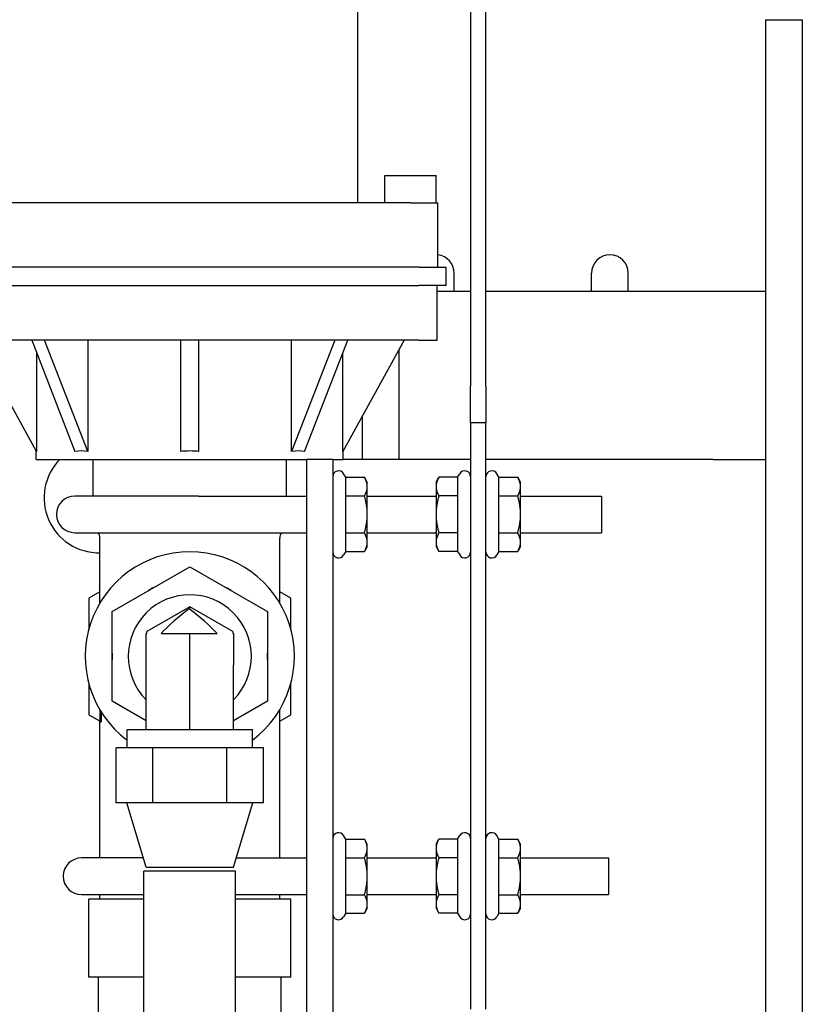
# Model space of a CAD drawing. Header units: inches. Extents: x 18 to 846, y -44 to 561.
# Tile 86 of 256: x 123.82 to 129.16, y 160.66 to 167.38. Entities that reach past the tile are written whole.
import ezdxf

# ---------------------------------------------------------------- set-up
doc = ezdxf.new("R2010")
doc.units = ezdxf.units.IN
doc.header["$LTSCALE"] = 24
doc.header["$MEASUREMENT"] = 0
doc.layers.add('Visible (ANSI)', color=7, linetype='Continuous', lineweight=30)

msp = doc.modelspace()

# ---------------------------------------------------------------- linework, layer by layer
at = {"layer": 'Visible (ANSI)'}
for p, q in [((126.90096, 173.7804), (126.90096, 164.87859)), ((127.00556, 164.87859), (127.00556, 173.7804)), ((126.13057, 166.12859), (126.13057, 171.25359)), ((128.91364, 167.37859), (128.91364, 150.92828)), ((128.91364, 167.37859), (129.16364, 167.37859)), ((129.16364, 167.37859), (129.16364, 150.92822)), ((129.16364, 167.37859), (129.16364, 150.92822)), ((126.31507, 166.31609), (126.66607, 166.31609)), ((126.31507, 166.12859), (126.31507, 166.31609)), ((126.66607, 166.12859), (126.66607, 166.31609)), ((126.49057, 166.12859), (123.47957, 166.12859)), ((126.49057, 166.12859), (126.67807, 166.12859)), ((126.67807, 165.69109), (126.67807, 166.12859)), ((126.54757, 165.69109), (123.42257, 165.69109)), ((126.54757, 165.69109), (126.73507, 165.69109)), ((126.73507, 165.56609), (126.73507, 165.69109)), ((126.78864, 165.52459), (126.78864, 165.64959)), ((127.72614, 165.52459), (127.72614, 165.64959)), ((127.97614, 165.52459), (127.97614, 165.64959)), ((123.42257, 165.56609), (126.54757, 165.56609)), ((126.73507, 165.56609), (126.54757, 165.56609)), ((126.67257, 165.19109), (126.67257, 165.56609)), ((126.90096, 165.52459), (126.67257, 165.52459)), ((128.91364, 165.52459), (127.00556, 165.52459)), ((126.54757, 165.19109), (123.42257, 165.19109)), ((123.93993, 164.43274), (123.52191, 165.19109)), ((123.90626, 165.19109), (124.20185, 164.43274)), ((124.29024, 164.43274), (123.99465, 165.19109)), ((124.29024, 165.19109), (124.29024, 164.43274)), ((124.92257, 165.19109), (124.92257, 164.43274)), ((125.04757, 164.43274), (125.04757, 165.19109)), ((125.67989, 164.43274), (125.67989, 165.19109)), ((125.97548, 165.19109), (125.67989, 164.43274)), ((125.76828, 164.43274), (126.06387, 165.19109)), ((126.44823, 165.19109), (126.0302, 164.43274)), ((126.54757, 165.19109), (126.67257, 165.19109)), ((126.41364, 164.37859), (126.41364, 165.12834)), ((123.93993, 165.1047), (123.93993, 164.43274)), ((126.0302, 164.43274), (126.0302, 165.1047)), ((126.90096, 164.62859), (126.90096, 164.87859)), ((127.00556, 164.87859), (127.00556, 164.62859)), ((126.16364, 164.37859), (126.16364, 164.67482)), ((126.90096, 164.62859), (126.90096, 160.62859)), ((127.00556, 164.62859), (126.90096, 164.62859)), ((127.00556, 160.62859), (127.00556, 164.62859)), ((123.93807, 164.37859), (123.93807, 164.43613)), ((123.93807, 164.37859), (125.78066, 164.37859)), ((124.32507, 164.12859), (124.32507, 164.37859)), ((125.64507, 164.12859), (125.64507, 164.37859)), ((125.78066, 164.37859), (125.78066, 160.37859)), ((125.95996, 164.37859), (125.78066, 164.37859)), ((125.95996, 164.37859), (125.95996, 160.37859)), ((125.95996, 164.37859), (126.03207, 164.37859)), ((126.03207, 164.37859), (126.03207, 164.43613)), ((126.13926, 164.37859), (126.03207, 164.37859)), ((126.90096, 164.37859), (126.13926, 164.37859)), ((128.55504, 164.37859), (127.00556, 164.37859)), ((128.55504, 164.37859), (128.91364, 164.37859)), ((126.04852, 164.25647), (126.0346, 164.28059)), ((126.04852, 164.25647), (126.1764, 164.25647)), ((126.04852, 164.13003), (126.04852, 164.25647)), ((126.19596, 164.22259), (126.1764, 164.25647)), ((126.66496, 164.22259), (126.68452, 164.25647)), ((126.81239, 164.25647), (126.68452, 164.25647)), ((126.81239, 164.25647), (126.82632, 164.28059)), ((126.81239, 164.25647), (126.81239, 164.13003)), ((127.09412, 164.25647), (127.0802, 164.28059)), ((127.09412, 164.25647), (127.222, 164.25647)), ((127.09412, 164.13003), (127.09412, 164.25647)), ((127.24156, 164.22259), (127.222, 164.25647)), ((126.19596, 164.19325), (126.19596, 164.22259)), ((126.19596, 164.00359), (126.19596, 164.19325)), ((126.66496, 164.22259), (126.66496, 164.19325)), ((126.66496, 164.19325), (126.66496, 164.00359)), ((127.24156, 164.19325), (127.24156, 164.22259)), ((127.24156, 164.00359), (127.24156, 164.19325)), ((125.04406, 164.12859), (124.20006, 164.12859)), ((125.04406, 164.12859), (125.78066, 164.12859)), ((126.04852, 164.13003), (126.1764, 164.13003)), ((126.04852, 163.87715), (126.04852, 164.13003)), ((126.19596, 164.12859), (126.66496, 164.12859)), ((126.81239, 164.13003), (126.68452, 164.13003)), ((126.81239, 164.13003), (126.81239, 163.87715)), ((127.09412, 164.13003), (127.222, 164.13003)), ((127.09412, 163.87715), (127.09412, 164.13003)), ((127.24156, 164.12859), (127.79406, 164.12859)), ((127.79406, 164.12859), (127.79406, 163.87859)), ((126.19596, 163.81393), (126.19596, 164.00359)), ((126.66496, 164.00359), (126.66496, 163.81393)), ((127.24156, 163.81393), (127.24156, 164.00359)), ((124.20006, 163.87859), (125.04406, 163.87859)), ((124.37157, 163.39912), (124.37157, 163.8422)), ((125.04406, 163.87859), (125.78066, 163.87859)), ((125.59857, 163.39912), (125.59857, 163.8422)), ((126.04852, 163.87715), (126.1764, 163.87715)), ((126.04852, 163.75071), (126.04852, 163.87715)), ((126.19596, 163.87859), (126.66496, 163.87859)), ((126.81239, 163.87715), (126.68452, 163.87715)), ((126.81239, 163.87715), (126.81239, 163.75071)), ((127.09412, 163.87715), (127.222, 163.87715)), ((127.09412, 163.75071), (127.09412, 163.87715)), ((127.24156, 163.87859), (127.79406, 163.87859)), ((126.19596, 163.78459), (126.1764, 163.75071)), ((126.19596, 163.78459), (126.19596, 163.81393)), ((126.66496, 163.81393), (126.66496, 163.78459)), ((126.66496, 163.78459), (126.68452, 163.75071)), ((127.24156, 163.78459), (127.222, 163.75071)), ((127.24156, 163.78459), (127.24156, 163.81393)), ((126.04852, 163.75071), (126.0346, 163.72659)), ((126.04852, 163.75071), (126.1764, 163.75071)), ((126.81239, 163.75071), (126.68452, 163.75071)), ((126.81239, 163.75071), (126.82632, 163.72659)), ((127.09412, 163.75071), (127.0802, 163.72659)), ((127.09412, 163.75071), (127.222, 163.75071)), ((124.45507, 163.34084), (124.98507, 163.64683)), ((124.98507, 163.64683), (125.51507, 163.34084)), ((124.37157, 163.47623), (124.29607, 163.43264)), ((125.67407, 163.43264), (125.59857, 163.47623)), ((124.29607, 163.43264), (124.29607, 163.22021)), ((124.98457, 163.37288), (124.69207, 163.20401)), ((124.98457, 163.37288), (124.98507, 163.37317)), ((125.27807, 163.20401), (124.98507, 163.37317)), ((125.67407, 163.22021), (125.67407, 163.43264)), ((124.45507, 162.72885), (124.45507, 163.34084)), ((125.51507, 163.34084), (125.51507, 162.72885)), ((124.68757, 163.19119), (124.69207, 163.19119)), ((124.68757, 162.99301), (124.68757, 163.19119)), ((124.69207, 163.19119), (124.69207, 163.20401)), ((124.7889, 163.19119), (124.98277, 163.19119)), ((124.98277, 163.19119), (125.17131, 163.19119)), ((125.27807, 163.20401), (125.27807, 163.19119)), ((125.27807, 163.19119), (125.28307, 163.19119)), ((125.28307, 163.19119), (125.28307, 162.97481)), ((124.98507, 162.53494), (124.98507, 163.14686)), ((124.68757, 162.53494), (124.68757, 162.99301)), ((125.28307, 162.53494), (125.28307, 162.97481)), ((124.29607, 162.84947), (124.29607, 162.63705)), ((125.67407, 162.63705), (125.67407, 162.84947)), ((124.68757, 162.59461), (124.45507, 162.72885)), ((125.51507, 162.72885), (125.28307, 162.5949)), ((124.29607, 162.63705), (124.37328, 162.59247)), ((125.59857, 161.65984), (125.59857, 162.67056)), ((125.59857, 162.59346), (125.67407, 162.63705)), ((124.37157, 162.58899), (124.38053, 162.58899)), ((124.37157, 161.65984), (124.37157, 162.58899)), ((124.55757, 162.53494), (125.41257, 162.53494)), ((124.55757, 162.40994), (124.55757, 162.53494)), ((125.41257, 162.40994), (125.41257, 162.53494)), ((124.73334, 162.40994), (124.48162, 162.40994)), ((124.48162, 162.03494), (124.48162, 162.40994)), ((125.23679, 162.40994), (124.73334, 162.40994)), ((124.73334, 162.03494), (124.73334, 162.40994)), ((125.48852, 162.40994), (125.23679, 162.40994)), ((125.23679, 162.03494), (125.23679, 162.40994)), ((125.48852, 162.03494), (125.48852, 162.40994)), ((124.73334, 162.03494), (124.48162, 162.03494)), ((124.68807, 161.59734), (124.55607, 162.03494)), ((125.23679, 162.03494), (124.73334, 162.03494)), ((125.48852, 162.03494), (125.23679, 162.03494)), ((125.28207, 161.59734), (125.41407, 162.03494)), ((126.04852, 161.78772), (126.0346, 161.81184)), ((126.04852, 161.78772), (126.1764, 161.78772)), ((126.04852, 161.66128), (126.04852, 161.78772)), ((126.19596, 161.75384), (126.1764, 161.78772)), ((126.66496, 161.75384), (126.68452, 161.78772)), ((126.81239, 161.78772), (126.68452, 161.78772)), ((126.81239, 161.78772), (126.82632, 161.81184)), ((126.81239, 161.78772), (126.81239, 161.66128)), ((127.09412, 161.78772), (127.0802, 161.81184)), ((127.09412, 161.78772), (127.222, 161.78772)), ((127.09412, 161.66128), (127.09412, 161.78772)), ((127.24156, 161.75384), (127.222, 161.78772)), ((126.19596, 161.7245), (126.19596, 161.75384)), ((126.19596, 161.53484), (126.19596, 161.7245)), ((126.66496, 161.75384), (126.66496, 161.7245)), ((126.66496, 161.7245), (126.66496, 161.53484)), ((127.24156, 161.7245), (127.24156, 161.75384)), ((127.24156, 161.53484), (127.24156, 161.7245)), ((124.66922, 161.65984), (124.24656, 161.65984)), ((125.30092, 161.65984), (125.78066, 161.65984)), ((126.04852, 161.66128), (126.1764, 161.66128)), ((126.04852, 161.4084), (126.04852, 161.66128)), ((126.19596, 161.65984), (126.66496, 161.65984)), ((126.81239, 161.66128), (126.68452, 161.66128)), ((126.81239, 161.66128), (126.81239, 161.4084)), ((127.09412, 161.66128), (127.222, 161.66128)), ((127.09412, 161.4084), (127.09412, 161.66128)), ((127.24156, 161.65984), (127.84056, 161.65984)), ((127.84056, 161.65984), (127.84056, 161.40984)), ((125.29757, 161.56852), (124.67257, 161.56852)), ((124.67257, 159.2777), (124.67257, 161.56852)), ((124.68807, 161.59734), (125.28207, 161.59734)), ((125.29757, 159.2777), (125.29757, 161.56852)), ((126.19596, 161.34518), (126.19596, 161.53484)), ((126.66496, 161.53484), (126.66496, 161.34518)), ((127.24156, 161.34518), (127.24156, 161.53484)), ((124.24656, 161.40984), (124.67257, 161.40984)), ((124.67257, 161.37859), (124.29557, 161.37859)), ((124.29557, 160.84734), (124.29557, 161.37859)), ((124.37157, 161.37859), (124.37157, 161.40984)), ((125.29757, 161.40984), (125.78066, 161.40984)), ((125.67457, 161.37859), (125.29757, 161.37859)), ((125.59857, 161.37859), (125.59857, 161.40984)), ((125.67457, 160.84734), (125.67457, 161.37859)), ((126.04852, 161.4084), (126.1764, 161.4084)), ((126.04852, 161.28196), (126.04852, 161.4084)), ((126.19596, 161.40984), (126.66496, 161.40984)), ((126.81239, 161.4084), (126.68452, 161.4084)), ((126.81239, 161.4084), (126.81239, 161.28196)), ((127.09412, 161.4084), (127.222, 161.4084)), ((127.09412, 161.28196), (127.09412, 161.4084)), ((127.24156, 161.40984), (127.84056, 161.40984)), ((126.19596, 161.31584), (126.1764, 161.28196)), ((126.19596, 161.31584), (126.19596, 161.34518)), ((126.66496, 161.34518), (126.66496, 161.31584)), ((126.66496, 161.31584), (126.68452, 161.28196)), ((127.24156, 161.31584), (127.222, 161.28196)), ((127.24156, 161.31584), (127.24156, 161.34518)), ((126.04852, 161.28196), (126.0346, 161.25784)), ((126.04852, 161.28196), (126.1764, 161.28196)), ((126.81239, 161.28196), (126.68452, 161.28196)), ((126.81239, 161.28196), (126.82632, 161.25784)), ((127.09412, 161.28196), (127.0802, 161.25784)), ((127.09412, 161.28196), (127.222, 161.28196)), ((124.67257, 160.84734), (124.29557, 160.84734)), ((124.36107, 160.53484), (124.36107, 160.84734)), ((125.67457, 160.84734), (125.29757, 160.84734)), ((125.60907, 160.53484), (125.60907, 160.84734))]:
    msp.add_line(p, q, dxfattribs=at)
for centre, radius, start, end in [((126.66364, 165.64959), 0.125, 0, 83.371746), ((127.85114, 165.64959), 0.125, 0, 180), ((124.36585, 164.11647), 0.375, 135.652958, 270.873175), ((125.99996, 164.26059), 0.04, 30, 180), ((126.86096, 164.26059), 0.04, 0, 150), ((127.04556, 164.26059), 0.04, 30, 180), ((124.20006, 164.00359), 0.125, 90, 270), ((124.31157, 163.8422), 0.06, 0, 37.342797), ((125.65857, 163.8422), 0.06, 142.657203, 180), ((124.98507, 163.03484), 0.7135, 306.809695, 233.190306), ((125.99996, 163.74659), 0.04, 180, 330), ((126.86096, 163.74659), 0.04, 210, 0), ((127.04556, 163.74659), 0.04, 180, 330), ((124.98507, 163.03484), 0.42, 315.196185, 224.900529), ((124.98507, 163.03484), 0.53042, 117.728091, 122.271909), ((124.98507, 163.03484), 0.53042, 57.728091, 62.271909), ((124.98507, 163.03484), 0.53042, 177.728091, 182.271909), ((124.98507, 163.03484), 0.53042, 357.728091, 2.271909), ((125.99996, 161.79184), 0.04, 30, 180), ((126.86096, 161.79184), 0.04, 0, 150), ((127.04556, 161.79184), 0.04, 30, 180), ((124.24656, 161.53484), 0.125, 90, 270), ((125.99996, 161.27784), 0.04, 180, 330), ((126.86096, 161.27784), 0.04, 210, 0), ((127.04556, 161.27784), 0.04, 180, 330)]:
    msp.add_arc(centre, radius, start, end, dxfattribs=at)
for centre, major_axis, ratio, start_param, end_param in [((124.98507, 162.53676), (0.84111, -1.87874), 0.3318702, 2.934365, 3.0538247), ((124.98507, 162.53676), (0, -1.89937), 0.5512362, 3.0818628, 3.2013225), ((124.98507, 162.53676), (0.84111, 1.87874), 0.3318702, 0.0877679, 0.2072277), ((125.26739, 163.27983), (-0.58299, -0.33659), 0.3297795, 5.0269856, 5.4620598), ((124.65154, 163.28745), (0.63383, -0.36594), 0.3292862, 0.821949, 1.2219323), ((124.66275, 163.28098), (0.2829, -0.24872), 0.6209998, 0.499745, 0.5629626)]:
    msp.add_ellipse(centre, major_axis=major_axis, ratio=ratio, start_param=start_param, end_param=end_param, dxfattribs=at)
for points in [[(126.19596, 164.19325), (126.19596, 164.22259), (126.1764, 164.25647)], [(126.68452, 164.25647), (126.66496, 164.22259), (126.66496, 164.19325)], [(127.24156, 164.19325), (127.24156, 164.22259), (127.222, 164.25647)], [(126.1764, 164.13003), (126.19596, 164.16391), (126.19596, 164.19325)], [(126.66496, 164.19325), (126.66496, 164.16391), (126.68452, 164.13003)], [(127.222, 164.13003), (127.24156, 164.16391), (127.24156, 164.19325)], [(126.19596, 164.00359), (126.19596, 164.06227), (126.1764, 164.13003)], [(126.68452, 164.13003), (126.66496, 164.06227), (126.66496, 164.00359)], [(127.24156, 164.00359), (127.24156, 164.06227), (127.222, 164.13003)], [(126.1764, 163.87715), (126.19596, 163.94491), (126.19596, 164.00359)], [(126.66496, 164.00359), (126.66496, 163.94491), (126.68452, 163.87715)], [(127.222, 163.87715), (127.24156, 163.94491), (127.24156, 164.00359)], [(126.19596, 163.81393), (126.19596, 163.84327), (126.1764, 163.87715)], [(126.68452, 163.87715), (126.66496, 163.84327), (126.66496, 163.81393)], [(127.24156, 163.81393), (127.24156, 163.84327), (127.222, 163.87715)], [(126.1764, 163.75071), (126.19596, 163.78459), (126.19596, 163.81393)], [(126.66496, 163.81393), (126.66496, 163.78459), (126.68452, 163.75071)], [(127.222, 163.75071), (127.24156, 163.78459), (127.24156, 163.81393)], [(126.19596, 161.7245), (126.19596, 161.75384), (126.1764, 161.78772)], [(126.68452, 161.78772), (126.66496, 161.75384), (126.66496, 161.7245)], [(127.24156, 161.7245), (127.24156, 161.75384), (127.222, 161.78772)], [(126.1764, 161.66128), (126.19596, 161.69516), (126.19596, 161.7245)], [(126.66496, 161.7245), (126.66496, 161.69516), (126.68452, 161.66128)], [(127.222, 161.66128), (127.24156, 161.69516), (127.24156, 161.7245)], [(126.19596, 161.53484), (126.19596, 161.59352), (126.1764, 161.66128)], [(126.68452, 161.66128), (126.66496, 161.59352), (126.66496, 161.53484)], [(127.24156, 161.53484), (127.24156, 161.59352), (127.222, 161.66128)], [(126.1764, 161.4084), (126.19596, 161.47616), (126.19596, 161.53484)], [(126.66496, 161.53484), (126.66496, 161.47616), (126.68452, 161.4084)], [(127.222, 161.4084), (127.24156, 161.47616), (127.24156, 161.53484)], [(126.19596, 161.34518), (126.19596, 161.37452), (126.1764, 161.4084)], [(126.68452, 161.4084), (126.66496, 161.37452), (126.66496, 161.34518)], [(127.24156, 161.34518), (127.24156, 161.37452), (127.222, 161.4084)], [(126.1764, 161.28196), (126.19596, 161.31584), (126.19596, 161.34518)], [(126.66496, 161.34518), (126.66496, 161.31584), (126.68452, 161.28196)], [(127.222, 161.28196), (127.24156, 161.31584), (127.24156, 161.34518)]]:
    msp.add_rational_spline(points, [1, 1.0379548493, 1], degree=2, dxfattribs=at)
for points, knots in [([(124.98457, 163.37288), (124.98402, 163.37254), (124.98354, 163.37168), (124.98243, 163.36783), (124.98188, 163.36382), (124.98145, 163.3585)], [-1.17196129, -1.17196129, -1.17196129, -1.17196129, -1.10604599, -1.10604599, -0.99992579, -0.99992579, -0.99992579, -0.99992579]), ([(124.98277, 163.19119), (124.98307, 163.18556), (124.98339, 163.17996), (124.98374, 163.17443), (124.98395, 163.17111), (124.98418, 163.16776), (124.98442, 163.1644)], [3.419892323, 3.419892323, 3.419892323, 3.419892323, 3.462261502, 3.462261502, 3.462261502, 3.487655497, 3.487655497, 3.487655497, 3.487655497]), ([(124.37327, 162.58899), (124.37329, 162.59653), (124.3733, 162.60406), (124.3733, 162.61156), (124.3733, 162.63027), (124.37322, 162.64914), (124.37307, 162.66801)], [-0.05714823, -0.05714823, -0.05714823, -0.05714823, 0, 0, 0, 0.14260113, 0.14260113, 0.14260113, 0.14260113])]:
    msp.add_open_spline(points, degree=3, knots=knots, dxfattribs=at)
msp.add_open_spline([(124.38147, 162.65437), (124.38085, 162.63255), (124.38056, 162.61063), (124.38053, 162.58899)], degree=3, dxfattribs=at)

doc.saveas('drawing.dxf')
